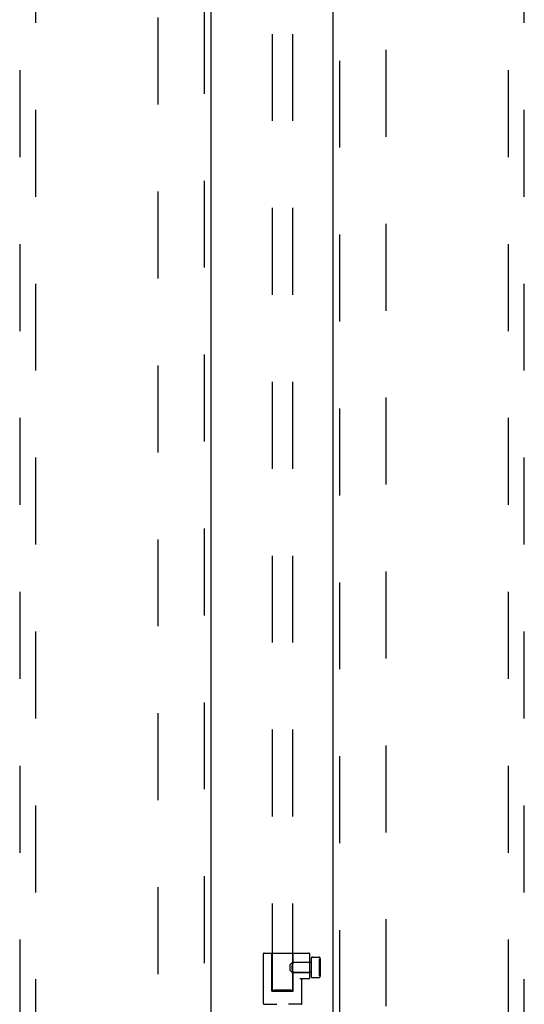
# Model space of a CAD drawing. Header units: inches. Extents: x 0 to 243, y 0 to 157.
# Tile 21 of 69: x 84 to 92, y 59 to 74. Entities that reach past the tile are written whole.
import ezdxf

# ---------------------------------------------------------------- set-up
doc = ezdxf.new("R2010")
doc.units = ezdxf.units.IN
doc.header["$LTSCALE"] = 13.357143
doc.header["$MEASUREMENT"] = 0
doc.linetypes.add('HIDDEN', pattern=[0.2, 0.1, -0.1])
for name, color, linetype in [('DEFAULT_2', 8, 'HIDDEN'), ('DOOR_2_ASSEMBLY', 7, 'CONTINUOUS'), ('DOOR_3_ASSEMBLY', 7, 'CONTINUOUS')]:
    doc.layers.add(name, color=color, linetype=linetype)

msp = doc.modelspace()

# ---------------------------------------------------------------- linework, layer by layer
at = {"layer": 'DEFAULT_2', "color": 8, "linetype": 'HIDDEN'}
for p, q in [((87.8657, 58.7433), (87.8657, 93.7392)), ((88.1782, 58.7433), (88.1782, 93.7392)), ((86.1095, 18.9229), (86.1095, 91.8929)), ((89.6095, 91.8929), (89.6095, 18.9229)), ((87.727, 58.5399), (87.727, 59.3069)), ((87.737, 59.3169), (88.425, 59.3169)), ((87.857, 58.7319), (87.857, 59.3169)), ((88.187, 59.1748), (88.187, 59.3169)), ((88.435, 59.3069), (88.435, 58.9329)), ((88.14, 59.1434), (88.17, 59.1734)), ((88.14, 59.0504), (88.14, 59.1434)), ((88.17, 59.1734), (88.17, 59.0204)), ((88.46, 59.1734), (88.17, 59.1734)), ((88.1737, 59.1403), (88.1756, 59.1464)), ((88.1842, 59.1688), (88.1827, 59.1654)), ((88.1863, 59.1734), (88.1842, 59.1688)), ((88.1863, 59.1734), (88.1868, 59.1745)), ((88.187, 59.1749), (88.1868, 59.1745)), ((88.187, 59.1749), (88.435, 59.1749)), ((88.46, 59.2336), (88.46, 58.9601)), ((88.48, 59.2536), (88.58, 59.2536)), ((88.583, 59.2119), (88.583, 58.9819)), ((88.583, 59.1819), (88.584, 59.1819)), ((88.583, 59.1804), (88.584, 59.1804)), ((88.584, 59.1819), (88.584, 59.0119)), ((88.598, 59.2269), (88.6, 59.2269)), ((88.6, 59.2336), (88.6, 58.9601)), ((88.14, 59.0504), (88.17, 59.0204)), ((88.1674, 59.0969), (88.1676, 59.1047)), ((88.1674, 59.0969), (88.1676, 59.089)), ((88.1676, 59.1046), (88.1682, 59.1123)), ((88.1682, 59.0814), (88.1676, 59.0891)), ((88.1682, 59.1122), (88.1692, 59.1198)), ((88.1692, 59.0739), (88.1682, 59.0815)), ((88.1692, 59.1197), (88.1705, 59.127)), ((88.1705, 59.0667), (88.1692, 59.074)), ((88.46, 59.0204), (88.17, 59.0204)), ((88.1704, 59.1269), (88.172, 59.1339)), ((88.172, 59.0598), (88.1705, 59.0668)), ((88.172, 59.1338), (88.1737, 59.1403)), ((88.1737, 59.0534), (88.172, 59.0599)), ((88.1793, 59.0367), (88.1811, 59.0322)), ((88.1811, 59.0322), (88.1828, 59.0282)), ((88.1827, 59.0283), (88.1842, 59.0249)), ((88.1842, 59.025), (88.1863, 59.0203)), ((88.1863, 59.0204), (88.1868, 59.0192)), ((88.1868, 59.0192), (88.187, 59.0189)), ((88.187, 58.7319), (88.187, 59.0189)), ((88.187, 59.0189), (88.435, 59.0189)), ((88.583, 59.1385), (88.585, 59.1385)), ((88.583, 59.1385), (88.585, 59.1385)), ((88.583, 59.1334), (88.585, 59.1334)), ((88.583, 59.1247), (88.585, 59.1247)), ((88.583, 59.0957), (88.585, 59.0957)), ((88.583, 59.0934), (88.585, 59.0934)), ((88.583, 59.0912), (88.585, 59.0912)), ((88.583, 59.0637), (88.585, 59.0637)), ((88.583, 59.0586), (88.585, 59.0586)), ((88.583, 59.0134), (88.584, 59.0134)), ((88.583, 59.0119), (88.584, 59.0119)), ((88.585, 59.1385), (88.585, 59.0586)), ((88.425, 58.9229), (88.2875, 58.9229)), ((88.317, 58.5399), (88.317, 58.9129)), ((88.48, 58.9401), (88.58, 58.9401)), ((88.598, 58.9669), (88.6, 58.9669)), ((87.857, 58.7319), (88.187, 58.7319)), ((87.8969, 58.7448), (87.8848, 58.7445)), ((87.9115, 58.745), (87.8969, 58.7448)), ((87.8969, 58.7419), (87.9115, 58.7416)), ((87.9283, 58.7453), (87.9115, 58.745)), ((87.9115, 58.7416), (87.9283, 58.7414)), ((87.9471, 58.7455), (87.9283, 58.7453)), ((87.9283, 58.7414), (87.9471, 58.7412)), ((87.9674, 58.7456), (87.9471, 58.7455)), ((87.9471, 58.7412), (87.9674, 58.7411)), ((87.9888, 58.7457), (87.9674, 58.7456)), ((87.9674, 58.7411), (87.9888, 58.741)), ((88.0108, 58.7457), (87.9888, 58.7457)), ((87.9888, 58.741), (88.0108, 58.7409)), ((88.0331, 58.7457), (88.0108, 58.7457)), ((88.0108, 58.7409), (88.0331, 58.7409)), ((88.0552, 58.7457), (88.0331, 58.7457)), ((88.0331, 58.7409), (88.0552, 58.741)), ((88.0766, 58.7456), (88.0552, 58.7457)), ((88.0552, 58.741), (88.0766, 58.7411)), ((88.0969, 58.7455), (88.0766, 58.7456)), ((88.0766, 58.7411), (88.0969, 58.7412)), ((88.1156, 58.7453), (88.0969, 58.7455)), ((88.0969, 58.7412), (88.1156, 58.7414)), ((88.1325, 58.745), (88.1156, 58.7453)), ((88.1156, 58.7414), (88.1325, 58.7416)), ((88.1471, 58.7448), (88.1325, 58.745)), ((88.1325, 58.7416), (88.1471, 58.7419)), ((88.1471, 58.7419), (88.1591, 58.7422)), ((87.737, 58.5299), (87.933, 58.5299)), ((88.307, 58.5299), (88.111, 58.5299))]:
    msp.add_line(p, q, dxfattribs=at)
for points in [[(88.1756, 59.1463), (88.1775, 59.1519), (88.1793, 59.157), (88.1811, 59.1615)], [(88.1828, 59.1655), (88.1811, 59.1615), (88.1793, 59.157), (88.1774, 59.1519)], [(88.1793, 59.0367), (88.1775, 59.0418), (88.1756, 59.0473), (88.1737, 59.0534)], [(88.1737, 59.0534), (88.1756, 59.0473), (88.1775, 59.0418)], [(87.8848, 58.7445), (87.8798, 58.7443), (87.8756, 58.7442), (87.8721, 58.744), (87.8693, 58.7439), (87.8673, 58.7437), (87.8661, 58.7435), (87.8657, 58.7433)], [(87.8657, 58.7433), (87.8661, 58.7432), (87.8673, 58.743), (87.8693, 58.7428), (87.8721, 58.7427), (87.8756, 58.7425), (87.8798, 58.7423), (87.8848, 58.7422), (87.8969, 58.7419)], [(88.1782, 58.7433), (88.1778, 58.7435), (88.1766, 58.7437), (88.1747, 58.7439), (88.1719, 58.744), (88.1684, 58.7442), (88.1641, 58.7443), (88.1591, 58.7445), (88.1471, 58.7448)], [(88.1591, 58.7422), (88.1641, 58.7423), (88.1684, 58.7425), (88.1719, 58.7427), (88.1747, 58.7428), (88.1766, 58.743), (88.1778, 58.7432), (88.1782, 58.7433)]]:
    msp.add_lwpolyline(points, dxfattribs=at)
for centre, radius, start, end in [((87.737, 59.3069), 0.01, 90, 180), ((88.425, 59.3069), 0.01, 0, 90), ((88.48, 59.2336), 0.02, 89.99971, 180), ((88.58, 59.2336), 0.02, 0, 90.00029), ((88.598, 59.2119), 0.015, 90, 180), ((88.327, 58.9129), 0.01, 90, 180), ((88.425, 58.9329), 0.01, 270, 360), ((88.48, 58.9601), 0.02, 180, 270.00029), ((88.58, 58.9601), 0.02, 269.99952, 360), ((88.598, 58.9819), 0.015, 180, 270), ((87.737, 58.5399), 0.01, 180, 270), ((88.307, 58.5399), 0.01, 270, 360)]:
    msp.add_arc(centre, radius, start, end, dxfattribs=at)
at = {"layer": 'DOOR_2_ASSEMBLY', "color": 3, "linetype": 'Continuous'}
msp.add_line((88.797, 18.2619), (88.797, 92.5539), dxfattribs=at)
at = {"layer": 'DOOR_2_ASSEMBLY', "color": 8, "linetype": 'HIDDEN'}
for p, q in [((88.901, 18.2619), (88.901, 92.5539)), ((91.4845, 91.5804), (91.4845, 57.5786)), ((91.7345, 57.5786), (91.7345, 91.5804))]:
    msp.add_line(p, q, dxfattribs=at)
at = {"layer": 'DOOR_3_ASSEMBLY', "color": 8, "linetype": 'HIDDEN'}
for p, q in [((86.818, 92.5539), (86.818, 18.2619)), ((83.9845, 91.5804), (83.9845, 57.5786)), ((84.2345, 57.5786), (84.2345, 91.5804))]:
    msp.add_line(p, q, dxfattribs=at)
at = {"layer": 'DOOR_3_ASSEMBLY', "color": 3, "linetype": 'Continuous'}
msp.add_line((86.922, 92.5539), (86.922, 18.2619), dxfattribs=at)

doc.saveas('drawing.dxf')
